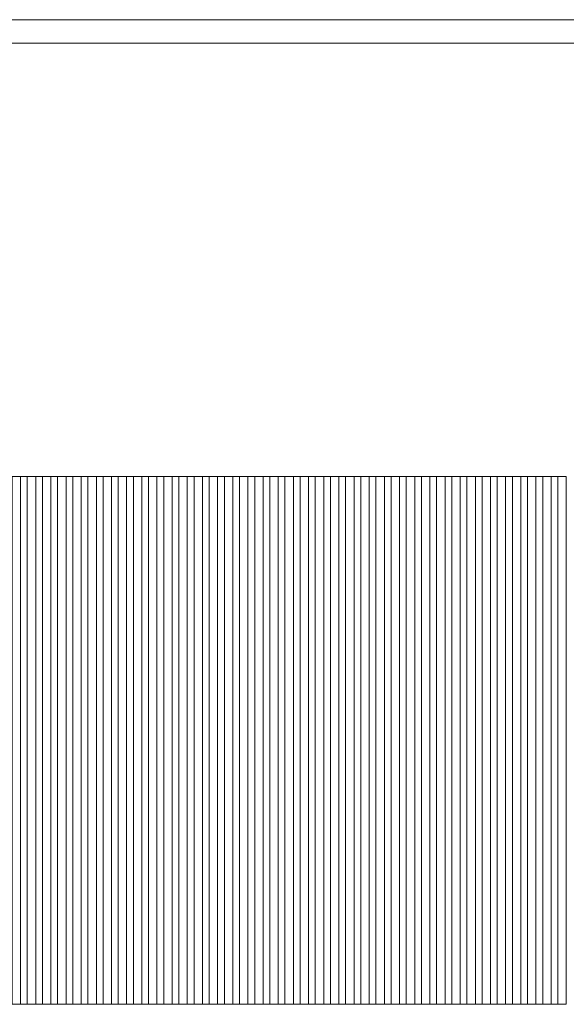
# Model space of a CAD drawing. Header units: millimetres. Extents: x -94601 to -15166, y -300 to 6935.
# Tile 86 of 97: x -27952 to -26330, y 4010 to 6935. Entities that reach past the tile are written whole.
import ezdxf

# ---------------------------------------------------------------- set-up
doc = ezdxf.new("R2010")
doc.units = ezdxf.units.MM
doc.header["$MEASUREMENT"] = 0
for name, color, linetype in [('Métal _ Bardage.Charp_Couv_Bard_Métal', 7, 'Continuous'), ('Métal _ Finitions.Charp_Couv_Bard_Méta', 7, 'Continuous'), ('Nouveau_Charpente _ Bardage.Charp_Couv_Zinc', 7, 'Continuous')]:
    doc.layers.add(name, color=color, linetype=linetype)

# ---------------------------------------------------------------- blocks, each defined once
blk = doc.blocks.new('Élément de coupe_29')
at = {"layer": 'Métal _ Finitions.Charp_Couv_Bard_Méta', "color": 7, "linetype": 'Continuous', "lineweight": 15}
for p, q in [((-47871.3, 6935), (-17299.3, 6935)), ((-47871.3, 6865), (-17399.3, 6865))]:
    blk.add_line(p, q, dxfattribs=at)
blk = doc.blocks.new('Élément de coupe_51')
at = {"layer": 'Métal _ Bardage.Charp_Couv_Bard_Métal', "color": 7, "linetype": 'Continuous', "lineweight": 15}
for p, q in [((-27929.8, 4010), (-27949.8, 4010)), ((-27884.8, 4010), (-27904.8, 4010)), ((-27839.8, 4010), (-27859.8, 4010)), ((-27794.8, 4010), (-27814.8, 4010)), ((-27749.8, 4010), (-27769.8, 4010)), ((-27704.8, 4010), (-27724.8, 4010)), ((-27659.8, 4010), (-27679.8, 4010)), ((-27614.8, 4010), (-27634.8, 4010)), ((-27569.8, 4010), (-27589.8, 4010)), ((-27524.8, 4010), (-27544.8, 4010)), ((-27479.8, 4010), (-27499.8, 4010)), ((-27434.8, 4010), (-27454.8, 4010)), ((-27389.8, 4010), (-27409.8, 4010)), ((-27344.8, 4010), (-27364.8, 4010)), ((-27299.8, 4010), (-27319.8, 4010)), ((-27254.8, 4010), (-27274.8, 4010)), ((-27209.8, 4010), (-27229.8, 4010)), ((-27164.8, 4010), (-27184.8, 4010)), ((-27119.8, 4010), (-27139.8, 4010)), ((-27074.8, 4010), (-27094.8, 4010)), ((-27029.8, 4010), (-27049.8, 4010)), ((-26984.8, 4010), (-27004.8, 4010)), ((-26939.8, 4010), (-26959.8, 4010)), ((-26894.8, 4010), (-26914.8, 4010)), ((-26849.8, 4010), (-26869.8, 4010)), ((-26804.8, 4010), (-26824.8, 4010)), ((-26759.8, 4010), (-26779.8, 4010)), ((-26714.8, 4010), (-26734.8, 4010)), ((-26669.8, 4010), (-26689.8, 4010)), ((-26624.8, 4010), (-26644.8, 4010)), ((-26579.8, 4010), (-26599.8, 4010)), ((-26534.8, 4010), (-26554.8, 4010)), ((-26489.8, 4010), (-26509.8, 4010)), ((-26444.8, 4010), (-26464.8, 4010)), ((-26399.8, 4010), (-26419.8, 4010)), ((-26354.8, 4010), (-26374.8, 4010))]:
    blk.add_line(p, q, dxfattribs=at)
blk = doc.blocks.new('Élément de coupe_374')
at = {"layer": 'Nouveau_Charpente _ Bardage.Charp_Couv_Zinc', "color": 33, "linetype": 'Continuous', "lineweight": 15, "true_color": 0xc1976c}
for p, q in [((-26329.8, 5577.9), (-26354.8, 5577.9)), ((-26354.8, 5577.9), (-26354.8, 4010)), ((-26329.8, 4010), (-26329.8, 5577.9)), ((-26354.8, 4010), (-26329.8, 4010))]:
    blk.add_line(p, q, dxfattribs=at)
blk = doc.blocks.new('Élément de coupe_375')
at = {"layer": 'Nouveau_Charpente _ Bardage.Charp_Couv_Zinc', "color": 15, "linetype": 'Continuous', "lineweight": 15}
blk.add_line((-26354.8, 5577.9), (-26374.8, 5577.9), dxfattribs=at)
blk = doc.blocks.new('Élément de coupe_376')
at = {"layer": 'Nouveau_Charpente _ Bardage.Charp_Couv_Zinc', "color": 33, "linetype": 'Continuous', "lineweight": 15, "true_color": 0xc1976c}
for p, q in [((-26374.8, 5577.9), (-26399.8, 5577.9)), ((-26399.8, 5577.9), (-26399.8, 4010)), ((-26374.8, 4010), (-26374.8, 5577.9)), ((-26399.8, 4010), (-26374.8, 4010))]:
    blk.add_line(p, q, dxfattribs=at)
blk = doc.blocks.new('Élément de coupe_377')
at = {"layer": 'Nouveau_Charpente _ Bardage.Charp_Couv_Zinc', "color": 15, "linetype": 'Continuous', "lineweight": 15}
blk.add_line((-26399.8, 5577.9), (-26419.8, 5577.9), dxfattribs=at)
blk = doc.blocks.new('Élément de coupe_378')
at = {"layer": 'Nouveau_Charpente _ Bardage.Charp_Couv_Zinc', "color": 33, "linetype": 'Continuous', "lineweight": 15, "true_color": 0xc1976c}
for p, q in [((-26419.8, 5577.9), (-26444.8, 5577.9)), ((-26444.8, 5577.9), (-26444.8, 4010)), ((-26419.8, 4010), (-26419.8, 5577.9)), ((-26444.8, 4010), (-26419.8, 4010))]:
    blk.add_line(p, q, dxfattribs=at)
blk = doc.blocks.new('Élément de coupe_379')
at = {"layer": 'Nouveau_Charpente _ Bardage.Charp_Couv_Zinc', "color": 15, "linetype": 'Continuous', "lineweight": 15}
blk.add_line((-26444.8, 5577.9), (-26464.8, 5577.9), dxfattribs=at)
blk = doc.blocks.new('Élément de coupe_380')
at = {"layer": 'Nouveau_Charpente _ Bardage.Charp_Couv_Zinc', "color": 33, "linetype": 'Continuous', "lineweight": 15, "true_color": 0xc1976c}
for p, q in [((-26464.8, 5577.9), (-26489.8, 5577.9)), ((-26489.8, 5577.9), (-26489.8, 4010)), ((-26464.8, 4010), (-26464.8, 5577.9)), ((-26489.8, 4010), (-26464.8, 4010))]:
    blk.add_line(p, q, dxfattribs=at)
blk = doc.blocks.new('Élément de coupe_381')
at = {"layer": 'Nouveau_Charpente _ Bardage.Charp_Couv_Zinc', "color": 15, "linetype": 'Continuous', "lineweight": 15}
blk.add_line((-26489.8, 5577.9), (-26509.8, 5577.9), dxfattribs=at)
blk = doc.blocks.new('Élément de coupe_382')
at = {"layer": 'Nouveau_Charpente _ Bardage.Charp_Couv_Zinc', "color": 33, "linetype": 'Continuous', "lineweight": 15, "true_color": 0xc1976c}
for p, q in [((-26509.8, 5577.9), (-26534.8, 5577.9)), ((-26534.8, 5577.9), (-26534.8, 4010)), ((-26509.8, 4010), (-26509.8, 5577.9)), ((-26534.8, 4010), (-26509.8, 4010))]:
    blk.add_line(p, q, dxfattribs=at)
blk = doc.blocks.new('Élément de coupe_383')
at = {"layer": 'Nouveau_Charpente _ Bardage.Charp_Couv_Zinc', "color": 15, "linetype": 'Continuous', "lineweight": 15}
blk.add_line((-26534.8, 5577.9), (-26554.8, 5577.9), dxfattribs=at)
blk = doc.blocks.new('Élément de coupe_384')
at = {"layer": 'Nouveau_Charpente _ Bardage.Charp_Couv_Zinc', "color": 33, "linetype": 'Continuous', "lineweight": 15, "true_color": 0xc1976c}
for p, q in [((-26554.8, 5577.9), (-26579.8, 5577.9)), ((-26579.8, 5577.9), (-26579.8, 4010)), ((-26554.8, 4010), (-26554.8, 5577.9)), ((-26579.8, 4010), (-26554.8, 4010))]:
    blk.add_line(p, q, dxfattribs=at)
blk = doc.blocks.new('Élément de coupe_385')
at = {"layer": 'Nouveau_Charpente _ Bardage.Charp_Couv_Zinc', "color": 15, "linetype": 'Continuous', "lineweight": 15}
blk.add_line((-26579.8, 5577.9), (-26599.8, 5577.9), dxfattribs=at)
blk = doc.blocks.new('Élément de coupe_386')
at = {"layer": 'Nouveau_Charpente _ Bardage.Charp_Couv_Zinc', "color": 33, "linetype": 'Continuous', "lineweight": 15, "true_color": 0xc1976c}
for p, q in [((-26599.8, 5577.9), (-26624.8, 5577.9)), ((-26624.8, 5577.9), (-26624.8, 4010)), ((-26599.8, 4010), (-26599.8, 5577.9)), ((-26624.8, 4010), (-26599.8, 4010))]:
    blk.add_line(p, q, dxfattribs=at)
blk = doc.blocks.new('Élément de coupe_387')
at = {"layer": 'Nouveau_Charpente _ Bardage.Charp_Couv_Zinc', "color": 15, "linetype": 'Continuous', "lineweight": 15}
blk.add_line((-26624.8, 5577.9), (-26644.8, 5577.9), dxfattribs=at)
blk = doc.blocks.new('Élément de coupe_388')
at = {"layer": 'Nouveau_Charpente _ Bardage.Charp_Couv_Zinc', "color": 33, "linetype": 'Continuous', "lineweight": 15, "true_color": 0xc1976c}
for p, q in [((-26644.8, 5577.9), (-26669.8, 5577.9)), ((-26669.8, 5577.9), (-26669.8, 4010)), ((-26644.8, 4010), (-26644.8, 5577.9)), ((-26669.8, 4010), (-26644.8, 4010))]:
    blk.add_line(p, q, dxfattribs=at)
blk = doc.blocks.new('Élément de coupe_389')
at = {"layer": 'Nouveau_Charpente _ Bardage.Charp_Couv_Zinc', "color": 15, "linetype": 'Continuous', "lineweight": 15}
blk.add_line((-26669.8, 5577.9), (-26689.8, 5577.9), dxfattribs=at)
blk = doc.blocks.new('Élément de coupe_390')
at = {"layer": 'Nouveau_Charpente _ Bardage.Charp_Couv_Zinc', "color": 33, "linetype": 'Continuous', "lineweight": 15, "true_color": 0xc1976c}
for p, q in [((-26689.8, 5577.9), (-26714.8, 5577.9)), ((-26714.8, 5577.9), (-26714.8, 4010)), ((-26689.8, 4010), (-26689.8, 5577.9)), ((-26714.8, 4010), (-26689.8, 4010))]:
    blk.add_line(p, q, dxfattribs=at)
blk = doc.blocks.new('Élément de coupe_391')
at = {"layer": 'Nouveau_Charpente _ Bardage.Charp_Couv_Zinc', "color": 15, "linetype": 'Continuous', "lineweight": 15}
blk.add_line((-26714.8, 5577.9), (-26734.8, 5577.9), dxfattribs=at)
blk = doc.blocks.new('Élément de coupe_392')
at = {"layer": 'Nouveau_Charpente _ Bardage.Charp_Couv_Zinc', "color": 33, "linetype": 'Continuous', "lineweight": 15, "true_color": 0xc1976c}
for p, q in [((-26734.8, 5577.9), (-26759.8, 5577.9)), ((-26759.8, 5577.9), (-26759.8, 4010)), ((-26734.8, 4010), (-26734.8, 5577.9)), ((-26759.8, 4010), (-26734.8, 4010))]:
    blk.add_line(p, q, dxfattribs=at)
blk = doc.blocks.new('Élément de coupe_393')
at = {"layer": 'Nouveau_Charpente _ Bardage.Charp_Couv_Zinc', "color": 15, "linetype": 'Continuous', "lineweight": 15}
blk.add_line((-26759.8, 5577.9), (-26779.8, 5577.9), dxfattribs=at)
blk = doc.blocks.new('Élément de coupe_394')
at = {"layer": 'Nouveau_Charpente _ Bardage.Charp_Couv_Zinc', "color": 33, "linetype": 'Continuous', "lineweight": 15, "true_color": 0xc1976c}
for p, q in [((-26779.8, 5577.9), (-26804.8, 5577.9)), ((-26804.8, 5577.9), (-26804.8, 4010)), ((-26779.8, 4010), (-26779.8, 5577.9)), ((-26804.8, 4010), (-26779.8, 4010))]:
    blk.add_line(p, q, dxfattribs=at)
blk = doc.blocks.new('Élément de coupe_395')
at = {"layer": 'Nouveau_Charpente _ Bardage.Charp_Couv_Zinc', "color": 15, "linetype": 'Continuous', "lineweight": 15}
blk.add_line((-26804.8, 5577.9), (-26824.8, 5577.9), dxfattribs=at)
blk = doc.blocks.new('Élément de coupe_396')
at = {"layer": 'Nouveau_Charpente _ Bardage.Charp_Couv_Zinc', "color": 33, "linetype": 'Continuous', "lineweight": 15, "true_color": 0xc1976c}
for p, q in [((-26824.8, 5577.9), (-26849.8, 5577.9)), ((-26849.8, 5577.9), (-26849.8, 4010)), ((-26824.8, 4010), (-26824.8, 5577.9)), ((-26849.8, 4010), (-26824.8, 4010))]:
    blk.add_line(p, q, dxfattribs=at)
blk = doc.blocks.new('Élément de coupe_397')
at = {"layer": 'Nouveau_Charpente _ Bardage.Charp_Couv_Zinc', "color": 15, "linetype": 'Continuous', "lineweight": 15}
blk.add_line((-26849.8, 5577.9), (-26869.8, 5577.9), dxfattribs=at)
blk = doc.blocks.new('Élément de coupe_398')
at = {"layer": 'Nouveau_Charpente _ Bardage.Charp_Couv_Zinc', "color": 33, "linetype": 'Continuous', "lineweight": 15, "true_color": 0xc1976c}
for p, q in [((-26869.8, 5577.9), (-26894.8, 5577.9)), ((-26894.8, 5577.9), (-26894.8, 4010)), ((-26869.8, 4010), (-26869.8, 5577.9)), ((-26894.8, 4010), (-26869.8, 4010))]:
    blk.add_line(p, q, dxfattribs=at)
blk = doc.blocks.new('Élément de coupe_399')
at = {"layer": 'Nouveau_Charpente _ Bardage.Charp_Couv_Zinc', "color": 15, "linetype": 'Continuous', "lineweight": 15}
blk.add_line((-26894.8, 5577.9), (-26914.8, 5577.9), dxfattribs=at)
blk = doc.blocks.new('Élément de coupe_400')
at = {"layer": 'Nouveau_Charpente _ Bardage.Charp_Couv_Zinc', "color": 33, "linetype": 'Continuous', "lineweight": 15, "true_color": 0xc1976c}
for p, q in [((-26914.8, 5577.9), (-26939.8, 5577.9)), ((-26939.8, 5577.9), (-26939.8, 4010)), ((-26914.8, 4010), (-26914.8, 5577.9)), ((-26939.8, 4010), (-26914.8, 4010))]:
    blk.add_line(p, q, dxfattribs=at)
blk = doc.blocks.new('Élément de coupe_401')
at = {"layer": 'Nouveau_Charpente _ Bardage.Charp_Couv_Zinc', "color": 15, "linetype": 'Continuous', "lineweight": 15}
blk.add_line((-26939.8, 5577.9), (-26959.8, 5577.9), dxfattribs=at)
blk = doc.blocks.new('Élément de coupe_402')
at = {"layer": 'Nouveau_Charpente _ Bardage.Charp_Couv_Zinc', "color": 33, "linetype": 'Continuous', "lineweight": 15, "true_color": 0xc1976c}
for p, q in [((-26959.8, 5577.9), (-26984.8, 5577.9)), ((-26984.8, 5577.9), (-26984.8, 4010)), ((-26959.8, 4010), (-26959.8, 5577.9)), ((-26984.8, 4010), (-26959.8, 4010))]:
    blk.add_line(p, q, dxfattribs=at)
blk = doc.blocks.new('Élément de coupe_403')
at = {"layer": 'Nouveau_Charpente _ Bardage.Charp_Couv_Zinc', "color": 15, "linetype": 'Continuous', "lineweight": 15}
blk.add_line((-26984.8, 5577.9), (-27004.8, 5577.9), dxfattribs=at)
blk = doc.blocks.new('Élément de coupe_404')
at = {"layer": 'Nouveau_Charpente _ Bardage.Charp_Couv_Zinc', "color": 33, "linetype": 'Continuous', "lineweight": 15, "true_color": 0xc1976c}
for p, q in [((-27004.8, 5577.9), (-27029.8, 5577.9)), ((-27029.8, 5577.9), (-27029.8, 4010)), ((-27004.8, 4010), (-27004.8, 5577.9)), ((-27029.8, 4010), (-27004.8, 4010))]:
    blk.add_line(p, q, dxfattribs=at)
blk = doc.blocks.new('Élément de coupe_405')
at = {"layer": 'Nouveau_Charpente _ Bardage.Charp_Couv_Zinc', "color": 15, "linetype": 'Continuous', "lineweight": 15}
blk.add_line((-27029.8, 5577.9), (-27049.8, 5577.9), dxfattribs=at)
blk = doc.blocks.new('Élément de coupe_406')
at = {"layer": 'Nouveau_Charpente _ Bardage.Charp_Couv_Zinc', "color": 33, "linetype": 'Continuous', "lineweight": 15, "true_color": 0xc1976c}
for p, q in [((-27049.8, 5577.9), (-27074.8, 5577.9)), ((-27074.8, 5577.9), (-27074.8, 4010)), ((-27049.8, 4010), (-27049.8, 5577.9)), ((-27074.8, 4010), (-27049.8, 4010))]:
    blk.add_line(p, q, dxfattribs=at)
blk = doc.blocks.new('Élément de coupe_407')
at = {"layer": 'Nouveau_Charpente _ Bardage.Charp_Couv_Zinc', "color": 15, "linetype": 'Continuous', "lineweight": 15}
blk.add_line((-27074.8, 5577.9), (-27094.8, 5577.9), dxfattribs=at)
blk = doc.blocks.new('Élément de coupe_408')
at = {"layer": 'Nouveau_Charpente _ Bardage.Charp_Couv_Zinc', "color": 33, "linetype": 'Continuous', "lineweight": 15, "true_color": 0xc1976c}
for p, q in [((-27094.8, 5577.9), (-27119.8, 5577.9)), ((-27119.8, 5577.9), (-27119.8, 4010)), ((-27094.8, 4010), (-27094.8, 5577.9)), ((-27119.8, 4010), (-27094.8, 4010))]:
    blk.add_line(p, q, dxfattribs=at)
blk = doc.blocks.new('Élément de coupe_409')
at = {"layer": 'Nouveau_Charpente _ Bardage.Charp_Couv_Zinc', "color": 15, "linetype": 'Continuous', "lineweight": 15}
blk.add_line((-27119.8, 5577.9), (-27139.8, 5577.9), dxfattribs=at)
blk = doc.blocks.new('Élément de coupe_410')
at = {"layer": 'Nouveau_Charpente _ Bardage.Charp_Couv_Zinc', "color": 33, "linetype": 'Continuous', "lineweight": 15, "true_color": 0xc1976c}
for p, q in [((-27139.8, 5577.9), (-27164.8, 5577.9)), ((-27164.8, 5577.9), (-27164.8, 4010)), ((-27139.8, 4010), (-27139.8, 5577.9)), ((-27164.8, 4010), (-27139.8, 4010))]:
    blk.add_line(p, q, dxfattribs=at)
blk = doc.blocks.new('Élément de coupe_411')
at = {"layer": 'Nouveau_Charpente _ Bardage.Charp_Couv_Zinc', "color": 15, "linetype": 'Continuous', "lineweight": 15}
blk.add_line((-27164.8, 5577.9), (-27184.8, 5577.9), dxfattribs=at)
blk = doc.blocks.new('Élément de coupe_412')
at = {"layer": 'Nouveau_Charpente _ Bardage.Charp_Couv_Zinc', "color": 33, "linetype": 'Continuous', "lineweight": 15, "true_color": 0xc1976c}
for p, q in [((-27184.8, 5577.9), (-27209.8, 5577.9)), ((-27209.8, 5577.9), (-27209.8, 4010)), ((-27184.8, 4010), (-27184.8, 5577.9)), ((-27209.8, 4010), (-27184.8, 4010))]:
    blk.add_line(p, q, dxfattribs=at)
blk = doc.blocks.new('Élément de coupe_413')
at = {"layer": 'Nouveau_Charpente _ Bardage.Charp_Couv_Zinc', "color": 15, "linetype": 'Continuous', "lineweight": 15}
blk.add_line((-27209.8, 5577.9), (-27229.8, 5577.9), dxfattribs=at)
blk = doc.blocks.new('Élément de coupe_414')
at = {"layer": 'Nouveau_Charpente _ Bardage.Charp_Couv_Zinc', "color": 33, "linetype": 'Continuous', "lineweight": 15, "true_color": 0xc1976c}
for p, q in [((-27229.8, 5577.9), (-27254.8, 5577.9)), ((-27254.8, 5577.9), (-27254.8, 4010)), ((-27229.8, 4010), (-27229.8, 5577.9)), ((-27254.8, 4010), (-27229.8, 4010))]:
    blk.add_line(p, q, dxfattribs=at)
blk = doc.blocks.new('Élément de coupe_415')
at = {"layer": 'Nouveau_Charpente _ Bardage.Charp_Couv_Zinc', "color": 15, "linetype": 'Continuous', "lineweight": 15}
blk.add_line((-27254.8, 5577.9), (-27274.8, 5577.9), dxfattribs=at)
blk = doc.blocks.new('Élément de coupe_416')
at = {"layer": 'Nouveau_Charpente _ Bardage.Charp_Couv_Zinc', "color": 33, "linetype": 'Continuous', "lineweight": 15, "true_color": 0xc1976c}
for p, q in [((-27274.8, 5577.9), (-27299.8, 5577.9)), ((-27299.8, 5577.9), (-27299.8, 4010)), ((-27274.8, 4010), (-27274.8, 5577.9)), ((-27299.8, 4010), (-27274.8, 4010))]:
    blk.add_line(p, q, dxfattribs=at)
blk = doc.blocks.new('Élément de coupe_417')
at = {"layer": 'Nouveau_Charpente _ Bardage.Charp_Couv_Zinc', "color": 15, "linetype": 'Continuous', "lineweight": 15}
blk.add_line((-27299.8, 5577.9), (-27319.8, 5577.9), dxfattribs=at)
blk = doc.blocks.new('Élément de coupe_418')
at = {"layer": 'Nouveau_Charpente _ Bardage.Charp_Couv_Zinc', "color": 33, "linetype": 'Continuous', "lineweight": 15, "true_color": 0xc1976c}
for p, q in [((-27319.8, 5577.9), (-27344.8, 5577.9)), ((-27344.8, 5577.9), (-27344.8, 4010)), ((-27319.8, 4010), (-27319.8, 5577.9)), ((-27344.8, 4010), (-27319.8, 4010))]:
    blk.add_line(p, q, dxfattribs=at)
blk = doc.blocks.new('Élément de coupe_419')
at = {"layer": 'Nouveau_Charpente _ Bardage.Charp_Couv_Zinc', "color": 15, "linetype": 'Continuous', "lineweight": 15}
blk.add_line((-27344.8, 5577.9), (-27364.8, 5577.9), dxfattribs=at)
blk = doc.blocks.new('Élément de coupe_420')
at = {"layer": 'Nouveau_Charpente _ Bardage.Charp_Couv_Zinc', "color": 33, "linetype": 'Continuous', "lineweight": 15, "true_color": 0xc1976c}
for p, q in [((-27364.8, 5577.9), (-27389.8, 5577.9)), ((-27389.8, 5577.9), (-27389.8, 4010)), ((-27364.8, 4010), (-27364.8, 5577.9)), ((-27389.8, 4010), (-27364.8, 4010))]:
    blk.add_line(p, q, dxfattribs=at)
blk = doc.blocks.new('Élément de coupe_421')
at = {"layer": 'Nouveau_Charpente _ Bardage.Charp_Couv_Zinc', "color": 15, "linetype": 'Continuous', "lineweight": 15}
blk.add_line((-27389.8, 5577.9), (-27409.8, 5577.9), dxfattribs=at)
blk = doc.blocks.new('Élément de coupe_422')
at = {"layer": 'Nouveau_Charpente _ Bardage.Charp_Couv_Zinc', "color": 33, "linetype": 'Continuous', "lineweight": 15, "true_color": 0xc1976c}
for p, q in [((-27409.8, 5577.9), (-27434.8, 5577.9)), ((-27434.8, 5577.9), (-27434.8, 4010)), ((-27409.8, 4010), (-27409.8, 5577.9)), ((-27434.8, 4010), (-27409.8, 4010))]:
    blk.add_line(p, q, dxfattribs=at)
blk = doc.blocks.new('Élément de coupe_423')
at = {"layer": 'Nouveau_Charpente _ Bardage.Charp_Couv_Zinc', "color": 15, "linetype": 'Continuous', "lineweight": 15}
blk.add_line((-27434.8, 5577.9), (-27454.8, 5577.9), dxfattribs=at)
blk = doc.blocks.new('Élément de coupe_424')
at = {"layer": 'Nouveau_Charpente _ Bardage.Charp_Couv_Zinc', "color": 33, "linetype": 'Continuous', "lineweight": 15, "true_color": 0xc1976c}
for p, q in [((-27454.8, 5577.9), (-27479.8, 5577.9)), ((-27479.8, 5577.9), (-27479.8, 4010)), ((-27454.8, 4010), (-27454.8, 5577.9)), ((-27479.8, 4010), (-27454.8, 4010))]:
    blk.add_line(p, q, dxfattribs=at)
blk = doc.blocks.new('Élément de coupe_425')
at = {"layer": 'Nouveau_Charpente _ Bardage.Charp_Couv_Zinc', "color": 15, "linetype": 'Continuous', "lineweight": 15}
blk.add_line((-27479.8, 5577.9), (-27499.8, 5577.9), dxfattribs=at)
blk = doc.blocks.new('Élément de coupe_426')
at = {"layer": 'Nouveau_Charpente _ Bardage.Charp_Couv_Zinc', "color": 33, "linetype": 'Continuous', "lineweight": 15, "true_color": 0xc1976c}
for p, q in [((-27499.8, 5577.9), (-27524.8, 5577.9)), ((-27524.8, 5577.9), (-27524.8, 4010)), ((-27499.8, 4010), (-27499.8, 5577.9)), ((-27524.8, 4010), (-27499.8, 4010))]:
    blk.add_line(p, q, dxfattribs=at)
blk = doc.blocks.new('Élément de coupe_427')
at = {"layer": 'Nouveau_Charpente _ Bardage.Charp_Couv_Zinc', "color": 15, "linetype": 'Continuous', "lineweight": 15}
blk.add_line((-27524.8, 5577.9), (-27544.8, 5577.9), dxfattribs=at)
blk = doc.blocks.new('Élément de coupe_428')
at = {"layer": 'Nouveau_Charpente _ Bardage.Charp_Couv_Zinc', "color": 33, "linetype": 'Continuous', "lineweight": 15, "true_color": 0xc1976c}
for p, q in [((-27544.8, 5577.9), (-27569.8, 5577.9)), ((-27569.8, 5577.9), (-27569.8, 4010)), ((-27544.8, 4010), (-27544.8, 5577.9)), ((-27569.8, 4010), (-27544.8, 4010))]:
    blk.add_line(p, q, dxfattribs=at)
blk = doc.blocks.new('Élément de coupe_429')
at = {"layer": 'Nouveau_Charpente _ Bardage.Charp_Couv_Zinc', "color": 15, "linetype": 'Continuous', "lineweight": 15}
blk.add_line((-27569.8, 5577.9), (-27589.8, 5577.9), dxfattribs=at)
blk = doc.blocks.new('Élément de coupe_430')
at = {"layer": 'Nouveau_Charpente _ Bardage.Charp_Couv_Zinc', "color": 33, "linetype": 'Continuous', "lineweight": 15, "true_color": 0xc1976c}
for p, q in [((-27589.8, 5577.9), (-27614.8, 5577.9)), ((-27614.8, 5577.9), (-27614.8, 4010)), ((-27589.8, 4010), (-27589.8, 5577.9)), ((-27614.8, 4010), (-27589.8, 4010))]:
    blk.add_line(p, q, dxfattribs=at)
blk = doc.blocks.new('Élément de coupe_431')
at = {"layer": 'Nouveau_Charpente _ Bardage.Charp_Couv_Zinc', "color": 15, "linetype": 'Continuous', "lineweight": 15}
blk.add_line((-27614.8, 5577.9), (-27634.8, 5577.9), dxfattribs=at)
blk = doc.blocks.new('Élément de coupe_432')
at = {"layer": 'Nouveau_Charpente _ Bardage.Charp_Couv_Zinc', "color": 33, "linetype": 'Continuous', "lineweight": 15, "true_color": 0xc1976c}
for p, q in [((-27634.8, 5577.9), (-27659.8, 5577.9)), ((-27659.8, 5577.9), (-27659.8, 4010)), ((-27634.8, 4010), (-27634.8, 5577.9)), ((-27659.8, 4010), (-27634.8, 4010))]:
    blk.add_line(p, q, dxfattribs=at)
blk = doc.blocks.new('Élément de coupe_433')
at = {"layer": 'Nouveau_Charpente _ Bardage.Charp_Couv_Zinc', "color": 15, "linetype": 'Continuous', "lineweight": 15}
blk.add_line((-27659.8, 5577.9), (-27679.8, 5577.9), dxfattribs=at)
blk = doc.blocks.new('Élément de coupe_434')
at = {"layer": 'Nouveau_Charpente _ Bardage.Charp_Couv_Zinc', "color": 33, "linetype": 'Continuous', "lineweight": 15, "true_color": 0xc1976c}
for p, q in [((-27679.8, 5577.9), (-27704.8, 5577.9)), ((-27704.8, 5577.9), (-27704.8, 4010)), ((-27679.8, 4010), (-27679.8, 5577.9)), ((-27704.8, 4010), (-27679.8, 4010))]:
    blk.add_line(p, q, dxfattribs=at)
blk = doc.blocks.new('Élément de coupe_435')
at = {"layer": 'Nouveau_Charpente _ Bardage.Charp_Couv_Zinc', "color": 15, "linetype": 'Continuous', "lineweight": 15}
blk.add_line((-27704.8, 5577.9), (-27724.8, 5577.9), dxfattribs=at)
blk = doc.blocks.new('Élément de coupe_436')
at = {"layer": 'Nouveau_Charpente _ Bardage.Charp_Couv_Zinc', "color": 33, "linetype": 'Continuous', "lineweight": 15, "true_color": 0xc1976c}
for p, q in [((-27724.8, 5577.9), (-27749.8, 5577.9)), ((-27749.8, 5577.9), (-27749.8, 4010)), ((-27724.8, 4010), (-27724.8, 5577.9)), ((-27749.8, 4010), (-27724.8, 4010))]:
    blk.add_line(p, q, dxfattribs=at)
blk = doc.blocks.new('Élément de coupe_437')
at = {"layer": 'Nouveau_Charpente _ Bardage.Charp_Couv_Zinc', "color": 15, "linetype": 'Continuous', "lineweight": 15}
blk.add_line((-27749.8, 5577.9), (-27769.8, 5577.9), dxfattribs=at)
blk = doc.blocks.new('Élément de coupe_438')
at = {"layer": 'Nouveau_Charpente _ Bardage.Charp_Couv_Zinc', "color": 33, "linetype": 'Continuous', "lineweight": 15, "true_color": 0xc1976c}
for p, q in [((-27769.8, 5577.9), (-27794.8, 5577.9)), ((-27794.8, 5577.9), (-27794.8, 4010)), ((-27769.8, 4010), (-27769.8, 5577.9)), ((-27794.8, 4010), (-27769.8, 4010))]:
    blk.add_line(p, q, dxfattribs=at)
blk = doc.blocks.new('Élément de coupe_439')
at = {"layer": 'Nouveau_Charpente _ Bardage.Charp_Couv_Zinc', "color": 15, "linetype": 'Continuous', "lineweight": 15}
blk.add_line((-27794.8, 5577.9), (-27814.8, 5577.9), dxfattribs=at)
blk = doc.blocks.new('Élément de coupe_440')
at = {"layer": 'Nouveau_Charpente _ Bardage.Charp_Couv_Zinc', "color": 33, "linetype": 'Continuous', "lineweight": 15, "true_color": 0xc1976c}
for p, q in [((-27814.8, 5577.9), (-27839.8, 5577.9)), ((-27839.8, 5577.9), (-27839.8, 4010)), ((-27814.8, 4010), (-27814.8, 5577.9)), ((-27839.8, 4010), (-27814.8, 4010))]:
    blk.add_line(p, q, dxfattribs=at)
blk = doc.blocks.new('Élément de coupe_441')
at = {"layer": 'Nouveau_Charpente _ Bardage.Charp_Couv_Zinc', "color": 15, "linetype": 'Continuous', "lineweight": 15}
blk.add_line((-27839.8, 5577.9), (-27859.8, 5577.9), dxfattribs=at)
blk = doc.blocks.new('Élément de coupe_442')
at = {"layer": 'Nouveau_Charpente _ Bardage.Charp_Couv_Zinc', "color": 33, "linetype": 'Continuous', "lineweight": 15, "true_color": 0xc1976c}
for p, q in [((-27859.8, 5577.9), (-27884.8, 5577.9)), ((-27884.8, 5577.9), (-27884.8, 4010)), ((-27859.8, 4010), (-27859.8, 5577.9)), ((-27884.8, 4010), (-27859.8, 4010))]:
    blk.add_line(p, q, dxfattribs=at)
blk = doc.blocks.new('Élément de coupe_443')
at = {"layer": 'Nouveau_Charpente _ Bardage.Charp_Couv_Zinc', "color": 15, "linetype": 'Continuous', "lineweight": 15}
blk.add_line((-27884.8, 5577.9), (-27904.8, 5577.9), dxfattribs=at)
blk = doc.blocks.new('Élément de coupe_444')
at = {"layer": 'Nouveau_Charpente _ Bardage.Charp_Couv_Zinc', "color": 33, "linetype": 'Continuous', "lineweight": 15, "true_color": 0xc1976c}
for p, q in [((-27904.8, 5577.9), (-27929.8, 5577.9)), ((-27929.8, 5577.9), (-27929.8, 4010)), ((-27904.8, 4010), (-27904.8, 5577.9)), ((-27929.8, 4010), (-27904.8, 4010))]:
    blk.add_line(p, q, dxfattribs=at)
blk = doc.blocks.new('Élément de coupe_445')
at = {"layer": 'Nouveau_Charpente _ Bardage.Charp_Couv_Zinc', "color": 15, "linetype": 'Continuous', "lineweight": 15}
blk.add_line((-27929.8, 5577.9), (-27949.8, 5577.9), dxfattribs=at)
blk = doc.blocks.new('Élément de coupe_446')
at = {"layer": 'Nouveau_Charpente _ Bardage.Charp_Couv_Zinc', "color": 33, "linetype": 'Continuous', "lineweight": 15, "true_color": 0xc1976c}
for p, q in [((-27949.8, 5577.9), (-27974.8, 5577.9)), ((-27974.8, 5577.9), (-27974.8, 4010)), ((-27949.8, 4010), (-27949.8, 5577.9)), ((-27974.8, 4010), (-27949.8, 4010))]:
    blk.add_line(p, q, dxfattribs=at)

msp = doc.modelspace()

# ---------------------------------------------------------------- block references
at = {"layer": 'Métal _ Bardage.Charp_Couv_Bard_Métal', "lineweight": 0}
msp.add_blockref('Élément de coupe_51', (0, 0), dxfattribs=at)
at = {"layer": 'Métal _ Finitions.Charp_Couv_Bard_Méta', "lineweight": 0}
msp.add_blockref('Élément de coupe_29', (0, 0), dxfattribs=at)
at = {"layer": 'Nouveau_Charpente _ Bardage.Charp_Couv_Zinc', "lineweight": 0}
for name in ['Élément de coupe_446', 'Élément de coupe_445', 'Élément de coupe_444', 'Élément de coupe_443', 'Élément de coupe_442', 'Élément de coupe_441', 'Élément de coupe_440', 'Élément de coupe_439', 'Élément de coupe_438', 'Élément de coupe_437', 'Élément de coupe_436', 'Élément de coupe_435', 'Élément de coupe_434', 'Élément de coupe_433', 'Élément de coupe_432', 'Élément de coupe_431', 'Élément de coupe_430', 'Élément de coupe_429', 'Élément de coupe_428', 'Élément de coupe_427', 'Élément de coupe_426', 'Élément de coupe_425', 'Élément de coupe_424', 'Élément de coupe_423', 'Élément de coupe_422', 'Élément de coupe_421', 'Élément de coupe_420', 'Élément de coupe_419', 'Élément de coupe_418', 'Élément de coupe_417', 'Élément de coupe_416', 'Élément de coupe_415', 'Élément de coupe_414', 'Élément de coupe_413', 'Élément de coupe_412', 'Élément de coupe_411', 'Élément de coupe_410', 'Élément de coupe_409', 'Élément de coupe_408', 'Élément de coupe_407', 'Élément de coupe_406', 'Élément de coupe_405', 'Élément de coupe_404', 'Élément de coupe_403', 'Élément de coupe_402', 'Élément de coupe_401', 'Élément de coupe_400', 'Élément de coupe_399', 'Élément de coupe_398', 'Élément de coupe_397', 'Élément de coupe_396', 'Élément de coupe_395', 'Élément de coupe_394', 'Élément de coupe_393', 'Élément de coupe_392', 'Élément de coupe_391', 'Élément de coupe_390', 'Élément de coupe_389', 'Élément de coupe_388', 'Élément de coupe_387', 'Élément de coupe_386', 'Élément de coupe_385', 'Élément de coupe_384', 'Élément de coupe_383', 'Élément de coupe_382', 'Élément de coupe_381', 'Élément de coupe_380', 'Élément de coupe_379', 'Élément de coupe_378', 'Élément de coupe_377', 'Élément de coupe_376', 'Élément de coupe_375', 'Élément de coupe_374']:
    msp.add_blockref(name, (0, 0), dxfattribs=at)

doc.saveas('drawing.dxf')
